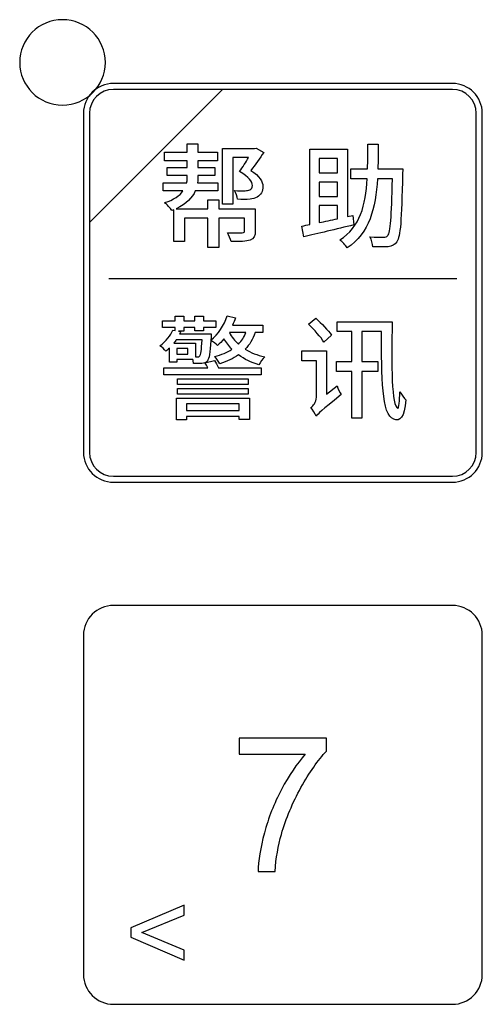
# Model space of a CAD drawing. Header units: millimetres. Extents: x 7320 to 8980, y -2461 to -1618.
# Tile 56 of 92: x 7487 to 7504, y -2011 to -1974. Entities that reach past the tile are written whole.
import ezdxf

# ---------------------------------------------------------------- set-up
doc = ezdxf.new("R2010")
doc.units = ezdxf.units.MM
doc.header["$LTSCALE"] = 3

msp = doc.modelspace()

# ---------------------------------------------------------------- linework, layer by layer
at = {"linetype": 'Continuous', "lineweight": 30}
for points, knots in [([(7488.222, -1973.831), (7489.108, -1973.831), (7489.826, -1974.548), (7489.826, -1975.431), (7489.826, -1975.431), (7489.826, -1976.315), (7489.108, -1977.031), (7488.222, -1977.031), (7488.222, -1977.031), (7487.336, -1977.031), (7486.618, -1976.315), (7486.618, -1975.431), (7486.618, -1975.431), (7486.618, -1974.548), (7487.336, -1973.831), (7488.222, -1973.831)], [0, 0, 0, 0, 0.2, 0.2, 0.2, 0.2, 0.4, 0.4, 0.4, 0.4, 0.6, 0.6, 0.6, 0.6, 1, 1, 1, 1]), ([(7490.128, -1976.217), (7490.128, -1976.217), (7502.826, -1976.217), (7502.826, -1976.217), (7502.826, -1976.217), (7503.442, -1976.217), (7503.946, -1976.721), (7503.946, -1977.337), (7503.946, -1977.337), (7503.946, -1977.337), (7503.946, -1990.035), (7503.946, -1990.035), (7503.946, -1990.035), (7503.946, -1990.651), (7503.442, -1991.155), (7502.826, -1991.155), (7502.826, -1991.155), (7502.826, -1991.155), (7490.128, -1991.155), (7490.128, -1991.155), (7490.128, -1991.155), (7489.512, -1991.155), (7489.008, -1990.651), (7489.008, -1990.035), (7489.008, -1990.035), (7489.008, -1990.035), (7489.008, -1977.337), (7489.008, -1977.337), (7489.008, -1977.337), (7489.008, -1976.721), (7489.512, -1976.217), (7490.128, -1976.217)], [0, 0, 0, 0, 0.111111, 0.111111, 0.111111, 0.111111, 0.222222, 0.222222, 0.222222, 0.222222, 0.333333, 0.333333, 0.333333, 0.333333, 0.444444, 0.444444, 0.444444, 0.444444, 0.555556, 0.555556, 0.555556, 0.555556, 0.666667, 0.666667, 0.666667, 0.666667, 0.777778, 0.777778, 0.777778, 0.777778, 1, 1, 1, 1]), ([(7490.128, -1976.441), (7490.128, -1976.441), (7494.216, -1976.441), (7494.216, -1976.441), (7494.216, -1976.441), (7494.216, -1976.441), (7489.232, -1981.424), (7489.232, -1981.424), (7489.232, -1981.424), (7489.232, -1981.424), (7489.232, -1977.337), (7489.232, -1977.337), (7489.232, -1977.337), (7489.232, -1976.844), (7489.635, -1976.441), (7490.128, -1976.441)], [0, 0, 0, 0, 0.2, 0.2, 0.2, 0.2, 0.4, 0.4, 0.4, 0.4, 0.6, 0.6, 0.6, 0.6, 1, 1, 1, 1]), ([(7494.216, -1976.441), (7494.216, -1976.441), (7494.229, -1976.441), (7494.229, -1976.441), (7494.229, -1976.441), (7494.229, -1976.441), (7502.826, -1976.441), (7502.826, -1976.441), (7502.826, -1976.441), (7503.319, -1976.441), (7503.722, -1976.844), (7503.722, -1977.337), (7503.722, -1977.337), (7503.722, -1977.337), (7503.722, -1990.035), (7503.722, -1990.035), (7503.722, -1990.035), (7503.722, -1990.528), (7503.319, -1990.931), (7502.826, -1990.931), (7502.826, -1990.931), (7502.826, -1990.931), (7490.128, -1990.931), (7490.128, -1990.931), (7490.128, -1990.931), (7489.635, -1990.931), (7489.232, -1990.528), (7489.232, -1990.035), (7489.232, -1990.035), (7489.232, -1990.035), (7489.232, -1981.52), (7489.232, -1981.52), (7489.232, -1981.52), (7489.232, -1981.52), (7489.232, -1981.424), (7489.232, -1981.424), (7489.232, -1981.424), (7489.232, -1981.424), (7494.216, -1976.441), (7494.216, -1976.441)], [0, 0, 0, 0, 0.090909, 0.090909, 0.090909, 0.090909, 0.181818, 0.181818, 0.181818, 0.181818, 0.272727, 0.272727, 0.272727, 0.272727, 0.363636, 0.363636, 0.363636, 0.363636, 0.454545, 0.454545, 0.454545, 0.454545, 0.545455, 0.545455, 0.545455, 0.545455, 0.636364, 0.636364, 0.636364, 0.636364, 0.727273, 0.727273, 0.727273, 0.727273, 0.818182, 0.818182, 0.818182, 0.818182, 1, 1, 1, 1]), ([(7495.442, -1980.91), (7495.442, -1980.91), (7494.079, -1980.91), (7494.079, -1980.91), (7494.079, -1980.91), (7494.079, -1980.91), (7494.079, -1980.58), (7494.079, -1980.58), (7494.079, -1980.58), (7494.079, -1980.58), (7493.669, -1980.58), (7493.669, -1980.58), (7493.669, -1980.58), (7493.669, -1980.58), (7493.669, -1980.91), (7493.669, -1980.91), (7493.669, -1980.91), (7493.669, -1980.91), (7492.479, -1980.91), (7492.479, -1980.91), (7492.479, -1980.91), (7492.86, -1980.732), (7493.084, -1980.491), (7493.194, -1980.245), (7493.194, -1980.245), (7493.194, -1980.245), (7494.045, -1980.245), (7494.045, -1980.245), (7494.045, -1980.245), (7494.045, -1980.245), (7494.045, -1979.936), (7494.045, -1979.936), (7494.045, -1979.936), (7494.045, -1979.936), (7493.283, -1979.936), (7493.283, -1979.936), (7493.283, -1979.936), (7493.288, -1979.89), (7493.292, -1979.852), (7493.292, -1979.809), (7493.292, -1979.809), (7493.292, -1979.809), (7493.292, -1979.666), (7493.292, -1979.666), (7493.292, -1979.666), (7493.292, -1979.666), (7493.931, -1979.666), (7493.931, -1979.666), (7493.931, -1979.666), (7493.931, -1979.666), (7493.931, -1979.365), (7493.931, -1979.365), (7493.931, -1979.365), (7493.931, -1979.365), (7493.292, -1979.365), (7493.292, -1979.365), (7493.292, -1979.365), (7493.292, -1979.365), (7493.292, -1979.111), (7493.292, -1979.111), (7493.292, -1979.111), (7493.292, -1979.111), (7494.033, -1979.111), (7494.033, -1979.111), (7494.033, -1979.111), (7494.033, -1979.111), (7494.033, -1978.798), (7494.033, -1978.798), (7494.033, -1978.798), (7494.033, -1978.798), (7493.292, -1978.798), (7493.292, -1978.798), (7493.292, -1978.798), (7493.292, -1978.798), (7493.292, -1978.484), (7493.292, -1978.484), (7493.292, -1978.484), (7493.292, -1978.484), (7492.89, -1978.484), (7492.89, -1978.484), (7492.89, -1978.484), (7492.89, -1978.484), (7492.89, -1978.798), (7492.89, -1978.798), (7492.89, -1978.798), (7492.89, -1978.798), (7492.047, -1978.798), (7492.047, -1978.798), (7492.047, -1978.798), (7492.047, -1978.798), (7492.047, -1979.111), (7492.047, -1979.111), (7492.047, -1979.111), (7492.047, -1979.111), (7492.89, -1979.111), (7492.89, -1979.111), (7492.89, -1979.111), (7492.89, -1979.111), (7492.89, -1979.365), (7492.89, -1979.365), (7492.89, -1979.365), (7492.89, -1979.365), (7492.136, -1979.365), (7492.136, -1979.365), (7492.136, -1979.365), (7492.136, -1979.365), (7492.136, -1979.666), (7492.136, -1979.666), (7492.136, -1979.666), (7492.136, -1979.666), (7492.89, -1979.666), (7492.89, -1979.666), (7492.89, -1979.666), (7492.89, -1979.666), (7492.89, -1979.809), (7492.89, -1979.809), (7492.89, -1979.809), (7492.89, -1979.852), (7492.885, -1979.89), (7492.877, -1979.936), (7492.877, -1979.936), (7492.877, -1979.936), (7491.988, -1979.936), (7491.988, -1979.936), (7491.988, -1979.936), (7491.988, -1979.936), (7491.988, -1980.245), (7491.988, -1980.245), (7491.988, -1980.245), (7491.988, -1980.245), (7492.733, -1980.245), (7492.733, -1980.245), (7492.733, -1980.245), (7492.61, -1980.419), (7492.394, -1980.584), (7492.051, -1980.681), (7492.051, -1980.681), (7492.136, -1980.753), (7492.263, -1980.885), (7492.322, -1980.974), (7492.322, -1980.974), (7492.322, -1980.974), (7492.394, -1980.948), (7492.394, -1980.948), (7492.394, -1980.948), (7492.394, -1980.948), (7492.394, -1982.142), (7492.394, -1982.142), (7492.394, -1982.142), (7492.394, -1982.142), (7492.792, -1982.142), (7492.792, -1982.142), (7492.792, -1982.142), (7492.792, -1982.142), (7492.792, -1981.261), (7492.792, -1981.261), (7492.792, -1981.261), (7492.792, -1981.261), (7493.669, -1981.261), (7493.669, -1981.261), (7493.669, -1981.261), (7493.669, -1981.261), (7493.669, -1982.362), (7493.669, -1982.362), (7493.669, -1982.362), (7493.669, -1982.362), (7494.079, -1982.362), (7494.079, -1982.362), (7494.079, -1982.362), (7494.079, -1982.362), (7494.079, -1981.261), (7494.079, -1981.261), (7494.079, -1981.261), (7494.079, -1981.261), (7495.044, -1981.261), (7495.044, -1981.261), (7495.044, -1981.261), (7495.044, -1981.261), (7495.044, -1981.74), (7495.044, -1981.74), (7495.044, -1981.74), (7495.044, -1981.791), (7495.023, -1981.808), (7494.955, -1981.812), (7494.955, -1981.812), (7494.892, -1981.812), (7494.646, -1981.812), (7494.405, -1981.808), (7494.405, -1981.808), (7494.456, -1981.896), (7494.515, -1982.04), (7494.536, -1982.142), (7494.536, -1982.142), (7494.871, -1982.142), (7495.099, -1982.142), (7495.252, -1982.087), (7495.252, -1982.087), (7495.396, -1982.032), (7495.442, -1981.93), (7495.442, -1981.744), (7495.442, -1981.744), (7495.442, -1981.744), (7495.442, -1980.91), (7495.442, -1980.91)], [0, 0, 0, 0, 0.019231, 0.019231, 0.019231, 0.019231, 0.038462, 0.038462, 0.038462, 0.038462, 0.057692, 0.057692, 0.057692, 0.057692, 0.076923, 0.076923, 0.076923, 0.076923, 0.096154, 0.096154, 0.096154, 0.096154, 0.115385, 0.115385, 0.115385, 0.115385, 0.134615, 0.134615, 0.134615, 0.134615, 0.153846, 0.153846, 0.153846, 0.153846, 0.173077, 0.173077, 0.173077, 0.173077, 0.192308, 0.192308, 0.192308, 0.192308, 0.211538, 0.211538, 0.211538, 0.211538, 0.230769, 0.230769, 0.230769, 0.230769, 0.25, 0.25, 0.25, 0.25, 0.269231, 0.269231, 0.269231, 0.269231, 0.288462, 0.288462, 0.288462, 0.288462, 0.307692, 0.307692, 0.307692, 0.307692, 0.326923, 0.326923, 0.326923, 0.326923, 0.346154, 0.346154, 0.346154, 0.346154, 0.365385, 0.365385, 0.365385, 0.365385, 0.384615, 0.384615, 0.384615, 0.384615, 0.403846, 0.403846, 0.403846, 0.403846, 0.423077, 0.423077, 0.423077, 0.423077, 0.442308, 0.442308, 0.442308, 0.442308, 0.461538, 0.461538, 0.461538, 0.461538, 0.480769, 0.480769, 0.480769, 0.480769, 0.5, 0.5, 0.5, 0.5, 0.519231, 0.519231, 0.519231, 0.519231, 0.538462, 0.538462, 0.538462, 0.538462, 0.557692, 0.557692, 0.557692, 0.557692, 0.576923, 0.576923, 0.576923, 0.576923, 0.596154, 0.596154, 0.596154, 0.596154, 0.615385, 0.615385, 0.615385, 0.615385, 0.634615, 0.634615, 0.634615, 0.634615, 0.653846, 0.653846, 0.653846, 0.653846, 0.673077, 0.673077, 0.673077, 0.673077, 0.692308, 0.692308, 0.692308, 0.692308, 0.711538, 0.711538, 0.711538, 0.711538, 0.730769, 0.730769, 0.730769, 0.730769, 0.75, 0.75, 0.75, 0.75, 0.769231, 0.769231, 0.769231, 0.769231, 0.788462, 0.788462, 0.788462, 0.788462, 0.807692, 0.807692, 0.807692, 0.807692, 0.826923, 0.826923, 0.826923, 0.826923, 0.846154, 0.846154, 0.846154, 0.846154, 0.865385, 0.865385, 0.865385, 0.865385, 0.884615, 0.884615, 0.884615, 0.884615, 0.903846, 0.903846, 0.903846, 0.903846, 0.923077, 0.923077, 0.923077, 0.923077, 0.942308, 0.942308, 0.942308, 0.942308, 0.961538, 0.961538, 0.961538, 0.961538, 1, 1, 1, 1]), ([(7495.48, -1978.641), (7495.48, -1978.641), (7495.417, -1978.658), (7495.417, -1978.658), (7495.417, -1978.658), (7495.417, -1978.658), (7494.219, -1978.658), (7494.219, -1978.658), (7494.219, -1978.658), (7494.219, -1978.658), (7494.219, -1980.741), (7494.219, -1980.741), (7494.219, -1980.741), (7494.219, -1980.741), (7494.596, -1980.741), (7494.596, -1980.741), (7494.596, -1980.741), (7494.596, -1980.741), (7494.596, -1978.992), (7494.596, -1978.992), (7494.596, -1978.992), (7494.596, -1978.992), (7495.193, -1978.992), (7495.193, -1978.992), (7495.193, -1978.992), (7495.091, -1979.166), (7494.968, -1979.356), (7494.854, -1979.522), (7494.854, -1979.522), (7495.209, -1979.725), (7495.332, -1979.903), (7495.332, -1980.042), (7495.332, -1980.042), (7495.332, -1980.127), (7495.307, -1980.178), (7495.235, -1980.207), (7495.235, -1980.207), (7495.188, -1980.224), (7495.125, -1980.233), (7495.066, -1980.237), (7495.066, -1980.237), (7494.955, -1980.245), (7494.824, -1980.241), (7494.659, -1980.224), (7494.659, -1980.224), (7494.718, -1980.313), (7494.769, -1980.457), (7494.778, -1980.554), (7494.778, -1980.554), (7494.939, -1980.567), (7495.112, -1980.567), (7495.252, -1980.554), (7495.252, -1980.554), (7495.336, -1980.542), (7495.434, -1980.516), (7495.51, -1980.474), (7495.51, -1980.474), (7495.654, -1980.394), (7495.73, -1980.271), (7495.726, -1980.076), (7495.726, -1980.076), (7495.726, -1979.894), (7495.616, -1979.691), (7495.273, -1979.475), (7495.273, -1979.475), (7495.434, -1979.272), (7495.616, -1979.018), (7495.76, -1978.802), (7495.76, -1978.802), (7495.76, -1978.802), (7495.48, -1978.641), (7495.48, -1978.641)], [0, 0, 0, 0, 0.052632, 0.052632, 0.052632, 0.052632, 0.105263, 0.105263, 0.105263, 0.105263, 0.157895, 0.157895, 0.157895, 0.157895, 0.210526, 0.210526, 0.210526, 0.210526, 0.263158, 0.263158, 0.263158, 0.263158, 0.315789, 0.315789, 0.315789, 0.315789, 0.368421, 0.368421, 0.368421, 0.368421, 0.421053, 0.421053, 0.421053, 0.421053, 0.473684, 0.473684, 0.473684, 0.473684, 0.526316, 0.526316, 0.526316, 0.526316, 0.578947, 0.578947, 0.578947, 0.578947, 0.631579, 0.631579, 0.631579, 0.631579, 0.684211, 0.684211, 0.684211, 0.684211, 0.736842, 0.736842, 0.736842, 0.736842, 0.789474, 0.789474, 0.789474, 0.789474, 0.842105, 0.842105, 0.842105, 0.842105, 0.894737, 0.894737, 0.894737, 0.894737, 1, 1, 1, 1]), ([(7500.035, -1979.416), (7500.043, -1979.119), (7500.043, -1978.806), (7500.043, -1978.489), (7500.043, -1978.489), (7500.043, -1978.489), (7499.658, -1978.489), (7499.658, -1978.489), (7499.658, -1978.489), (7499.658, -1978.806), (7499.658, -1979.119), (7499.649, -1979.416), (7499.649, -1979.416), (7499.649, -1979.416), (7499.019, -1979.416), (7499.019, -1979.416), (7499.019, -1979.416), (7499.019, -1979.416), (7499.019, -1979.788), (7499.019, -1979.788), (7499.019, -1979.788), (7499.019, -1979.788), (7499.637, -1979.788), (7499.637, -1979.788), (7499.637, -1979.788), (7499.578, -1980.779), (7499.374, -1981.592), (7498.608, -1982.078), (7498.608, -1982.078), (7498.701, -1982.15), (7498.824, -1982.282), (7498.883, -1982.379), (7498.883, -1982.379), (7499.726, -1981.82), (7499.95, -1980.893), (7500.018, -1979.788), (7500.018, -1979.788), (7500.018, -1979.788), (7500.581, -1979.788), (7500.581, -1979.788), (7500.581, -1979.788), (7500.547, -1981.24), (7500.5, -1981.791), (7500.407, -1981.913), (7500.407, -1981.913), (7500.365, -1981.968), (7500.323, -1981.981), (7500.251, -1981.977), (7500.251, -1981.977), (7500.162, -1981.977), (7499.954, -1981.977), (7499.734, -1981.96), (7499.734, -1981.96), (7499.798, -1982.066), (7499.84, -1982.227), (7499.848, -1982.337), (7499.848, -1982.337), (7500.069, -1982.345), (7500.293, -1982.349), (7500.424, -1982.332), (7500.424, -1982.332), (7500.564, -1982.311), (7500.657, -1982.273), (7500.746, -1982.146), (7500.746, -1982.146), (7500.881, -1981.964), (7500.919, -1981.355), (7500.962, -1979.602), (7500.962, -1979.602), (7500.962, -1979.551), (7500.966, -1979.416), (7500.966, -1979.416), (7500.966, -1979.416), (7500.966, -1979.416), (7500.035, -1979.416), (7500.035, -1979.416)], [0, 0, 0, 0, 0.05, 0.05, 0.05, 0.05, 0.1, 0.1, 0.1, 0.1, 0.15, 0.15, 0.15, 0.15, 0.2, 0.2, 0.2, 0.2, 0.25, 0.25, 0.25, 0.25, 0.3, 0.3, 0.3, 0.3, 0.35, 0.35, 0.35, 0.35, 0.4, 0.4, 0.4, 0.4, 0.45, 0.45, 0.45, 0.45, 0.5, 0.5, 0.5, 0.5, 0.55, 0.55, 0.55, 0.55, 0.6, 0.6, 0.6, 0.6, 0.65, 0.65, 0.65, 0.65, 0.7, 0.7, 0.7, 0.7, 0.75, 0.75, 0.75, 0.75, 0.8, 0.8, 0.8, 0.8, 0.85, 0.85, 0.85, 0.85, 0.9, 0.9, 0.9, 0.9, 1, 1, 1, 1]), ([(7499.099, -1981.16), (7499.099, -1981.16), (7498.892, -1981.206), (7498.892, -1981.206), (7498.892, -1981.206), (7498.892, -1981.206), (7498.892, -1978.679), (7498.892, -1978.679), (7498.892, -1978.679), (7498.892, -1978.679), (7497.486, -1978.679), (7497.486, -1978.679), (7497.486, -1978.679), (7497.486, -1978.679), (7497.486, -1981.503), (7497.486, -1981.503), (7497.486, -1981.503), (7497.38, -1981.524), (7497.279, -1981.541), (7497.186, -1981.558), (7497.186, -1981.558), (7497.186, -1981.558), (7497.258, -1981.964), (7497.258, -1981.964), (7497.258, -1981.964), (7497.766, -1981.846), (7498.473, -1981.676), (7499.137, -1981.515), (7499.137, -1981.515), (7499.137, -1981.515), (7499.099, -1981.16), (7499.099, -1981.16)], [0, 0, 0, 0, 0.111111, 0.111111, 0.111111, 0.111111, 0.222222, 0.222222, 0.222222, 0.222222, 0.333333, 0.333333, 0.333333, 0.333333, 0.444444, 0.444444, 0.444444, 0.444444, 0.555556, 0.555556, 0.555556, 0.555556, 0.666667, 0.666667, 0.666667, 0.666667, 0.777778, 0.777778, 0.777778, 0.777778, 1, 1, 1, 1]), ([(7498.528, -1979.035), (7498.528, -1979.035), (7498.528, -1979.568), (7498.528, -1979.568), (7498.528, -1979.568), (7498.528, -1979.568), (7497.838, -1979.568), (7497.838, -1979.568), (7497.838, -1979.568), (7497.838, -1979.568), (7497.838, -1979.035), (7497.838, -1979.035), (7497.838, -1979.035), (7497.838, -1979.035), (7498.528, -1979.035), (7498.528, -1979.035)], [0, 0, 0, 0, 0.2, 0.2, 0.2, 0.2, 0.4, 0.4, 0.4, 0.4, 0.6, 0.6, 0.6, 0.6, 1, 1, 1, 1]), ([(7498.528, -1980.449), (7498.528, -1980.449), (7497.838, -1980.449), (7497.838, -1980.449), (7497.838, -1980.449), (7497.838, -1980.449), (7497.838, -1979.911), (7497.838, -1979.911), (7497.838, -1979.911), (7497.838, -1979.911), (7498.528, -1979.911), (7498.528, -1979.911), (7498.528, -1979.911), (7498.528, -1979.911), (7498.528, -1980.449), (7498.528, -1980.449)], [0, 0, 0, 0, 0.2, 0.2, 0.2, 0.2, 0.4, 0.4, 0.4, 0.4, 0.6, 0.6, 0.6, 0.6, 1, 1, 1, 1]), ([(7497.838, -1980.796), (7497.838, -1980.796), (7498.528, -1980.796), (7498.528, -1980.796), (7498.528, -1980.796), (7498.528, -1980.796), (7498.528, -1981.287), (7498.528, -1981.287), (7498.528, -1981.287), (7498.286, -1981.338), (7498.054, -1981.384), (7497.838, -1981.431), (7497.838, -1981.431), (7497.838, -1981.431), (7497.838, -1980.796), (7497.838, -1980.796)], [0, 0, 0, 0, 0.2, 0.2, 0.2, 0.2, 0.4, 0.4, 0.4, 0.4, 0.6, 0.6, 0.6, 0.6, 1, 1, 1, 1]), ([(7495.726, -1985.548), (7495.726, -1985.548), (7495.726, -1985.277), (7495.726, -1985.277), (7495.726, -1985.277), (7495.726, -1985.277), (7494.587, -1985.277), (7494.587, -1985.277), (7494.587, -1985.277), (7494.629, -1985.184), (7494.672, -1985.091), (7494.706, -1984.993), (7494.706, -1984.993), (7494.706, -1984.993), (7494.388, -1984.925), (7494.388, -1984.925), (7494.388, -1984.925), (7494.274, -1985.281), (7494.054, -1985.611), (7493.779, -1985.831), (7493.779, -1985.831), (7493.779, -1985.831), (7493.787, -1985.726), (7493.787, -1985.726), (7493.787, -1985.726), (7493.791, -1985.683), (7493.791, -1985.599), (7493.791, -1985.599), (7493.791, -1985.599), (7493.791, -1985.599), (7492.606, -1985.599), (7492.606, -1985.599), (7492.606, -1985.599), (7492.619, -1985.569), (7492.636, -1985.539), (7492.648, -1985.505), (7492.648, -1985.505), (7492.648, -1985.505), (7492.572, -1985.493), (7492.572, -1985.493), (7492.572, -1985.493), (7492.572, -1985.493), (7492.763, -1985.493), (7492.763, -1985.493), (7492.763, -1985.493), (7492.763, -1985.493), (7492.763, -1985.353), (7492.763, -1985.353), (7492.763, -1985.353), (7492.763, -1985.353), (7493.173, -1985.353), (7493.173, -1985.353), (7493.173, -1985.353), (7493.173, -1985.353), (7493.173, -1985.484), (7493.173, -1985.484), (7493.173, -1985.484), (7493.173, -1985.484), (7493.508, -1985.484), (7493.508, -1985.484), (7493.508, -1985.484), (7493.508, -1985.484), (7493.508, -1985.353), (7493.508, -1985.353), (7493.508, -1985.353), (7493.508, -1985.353), (7493.961, -1985.353), (7493.961, -1985.353), (7493.961, -1985.353), (7493.961, -1985.353), (7493.961, -1985.108), (7493.961, -1985.108), (7493.961, -1985.108), (7493.961, -1985.108), (7493.508, -1985.108), (7493.508, -1985.108), (7493.508, -1985.108), (7493.508, -1985.108), (7493.508, -1984.938), (7493.508, -1984.938), (7493.508, -1984.938), (7493.508, -1984.938), (7493.173, -1984.938), (7493.173, -1984.938), (7493.173, -1984.938), (7493.173, -1984.938), (7493.173, -1985.108), (7493.173, -1985.108), (7493.173, -1985.108), (7493.173, -1985.108), (7492.763, -1985.108), (7492.763, -1985.108), (7492.763, -1985.108), (7492.763, -1985.108), (7492.763, -1984.938), (7492.763, -1984.938), (7492.763, -1984.938), (7492.763, -1984.938), (7492.437, -1984.938), (7492.437, -1984.938), (7492.437, -1984.938), (7492.437, -1984.938), (7492.437, -1985.108), (7492.437, -1985.108), (7492.437, -1985.108), (7492.437, -1985.108), (7491.967, -1985.108), (7491.967, -1985.108), (7491.967, -1985.108), (7491.967, -1985.108), (7491.967, -1985.353), (7491.967, -1985.353), (7491.967, -1985.353), (7491.967, -1985.353), (7492.437, -1985.353), (7492.437, -1985.353), (7492.437, -1985.353), (7492.437, -1985.353), (7492.437, -1985.467), (7492.437, -1985.467), (7492.437, -1985.467), (7492.437, -1985.467), (7492.352, -1985.455), (7492.352, -1985.455), (7492.352, -1985.455), (7492.267, -1985.654), (7492.111, -1985.878), (7491.869, -1986.043), (7491.869, -1986.043), (7491.937, -1986.085), (7492.039, -1986.183), (7492.09, -1986.251), (7492.09, -1986.251), (7492.136, -1986.212), (7492.183, -1986.17), (7492.225, -1986.128), (7492.225, -1986.128), (7492.225, -1986.128), (7492.225, -1986.661), (7492.225, -1986.661), (7492.225, -1986.661), (7492.225, -1986.661), (7492.5, -1986.661), (7492.5, -1986.661), (7492.5, -1986.661), (7492.5, -1986.661), (7492.5, -1986.56), (7492.5, -1986.56), (7492.5, -1986.56), (7492.5, -1986.56), (7493.101, -1986.56), (7493.101, -1986.56), (7493.101, -1986.56), (7493.114, -1986.615), (7493.122, -1986.665), (7493.127, -1986.708), (7493.127, -1986.708), (7493.249, -1986.716), (7493.368, -1986.712), (7493.436, -1986.703), (7493.436, -1986.703), (7493.525, -1986.699), (7493.588, -1986.674), (7493.647, -1986.61), (7493.647, -1986.61), (7493.715, -1986.526), (7493.749, -1986.318), (7493.779, -1985.84), (7493.779, -1985.84), (7493.859, -1985.886), (7493.978, -1985.98), (7494.033, -1986.035), (7494.033, -1986.035), (7494.113, -1985.958), (7494.193, -1985.878), (7494.27, -1985.781), (7494.27, -1985.781), (7494.354, -1985.925), (7494.456, -1986.06), (7494.57, -1986.174), (7494.57, -1986.174), (7494.388, -1986.289), (7494.172, -1986.377), (7493.927, -1986.445), (7493.927, -1986.445), (7493.99, -1986.504), (7494.083, -1986.648), (7494.117, -1986.716), (7494.117, -1986.716), (7494.38, -1986.631), (7494.613, -1986.521), (7494.812, -1986.386), (7494.812, -1986.386), (7495.032, -1986.547), (7495.286, -1986.67), (7495.578, -1986.754), (7495.578, -1986.754), (7495.624, -1986.661), (7495.722, -1986.526), (7495.794, -1986.458), (7495.794, -1986.458), (7495.518, -1986.399), (7495.277, -1986.297), (7495.066, -1986.17), (7495.066, -1986.17), (7495.231, -1986.005), (7495.353, -1985.798), (7495.438, -1985.548), (7495.438, -1985.548), (7495.438, -1985.548), (7495.726, -1985.548), (7495.726, -1985.548)], [0, 0, 0, 0, 0.018519, 0.018519, 0.018519, 0.018519, 0.037037, 0.037037, 0.037037, 0.037037, 0.055556, 0.055556, 0.055556, 0.055556, 0.074074, 0.074074, 0.074074, 0.074074, 0.092593, 0.092593, 0.092593, 0.092593, 0.111111, 0.111111, 0.111111, 0.111111, 0.12963, 0.12963, 0.12963, 0.12963, 0.148148, 0.148148, 0.148148, 0.148148, 0.166667, 0.166667, 0.166667, 0.166667, 0.185185, 0.185185, 0.185185, 0.185185, 0.203704, 0.203704, 0.203704, 0.203704, 0.222222, 0.222222, 0.222222, 0.222222, 0.240741, 0.240741, 0.240741, 0.240741, 0.259259, 0.259259, 0.259259, 0.259259, 0.277778, 0.277778, 0.277778, 0.277778, 0.296296, 0.296296, 0.296296, 0.296296, 0.314815, 0.314815, 0.314815, 0.314815, 0.333333, 0.333333, 0.333333, 0.333333, 0.351852, 0.351852, 0.351852, 0.351852, 0.37037, 0.37037, 0.37037, 0.37037, 0.388889, 0.388889, 0.388889, 0.388889, 0.407407, 0.407407, 0.407407, 0.407407, 0.425926, 0.425926, 0.425926, 0.425926, 0.444444, 0.444444, 0.444444, 0.444444, 0.462963, 0.462963, 0.462963, 0.462963, 0.481481, 0.481481, 0.481481, 0.481481, 0.5, 0.5, 0.5, 0.5, 0.518519, 0.518519, 0.518519, 0.518519, 0.537037, 0.537037, 0.537037, 0.537037, 0.555556, 0.555556, 0.555556, 0.555556, 0.574074, 0.574074, 0.574074, 0.574074, 0.592593, 0.592593, 0.592593, 0.592593, 0.611111, 0.611111, 0.611111, 0.611111, 0.62963, 0.62963, 0.62963, 0.62963, 0.648148, 0.648148, 0.648148, 0.648148, 0.666667, 0.666667, 0.666667, 0.666667, 0.685185, 0.685185, 0.685185, 0.685185, 0.703704, 0.703704, 0.703704, 0.703704, 0.722222, 0.722222, 0.722222, 0.722222, 0.740741, 0.740741, 0.740741, 0.740741, 0.759259, 0.759259, 0.759259, 0.759259, 0.777778, 0.777778, 0.777778, 0.777778, 0.796296, 0.796296, 0.796296, 0.796296, 0.814815, 0.814815, 0.814815, 0.814815, 0.833333, 0.833333, 0.833333, 0.833333, 0.851852, 0.851852, 0.851852, 0.851852, 0.87037, 0.87037, 0.87037, 0.87037, 0.888889, 0.888889, 0.888889, 0.888889, 0.907407, 0.907407, 0.907407, 0.907407, 0.925926, 0.925926, 0.925926, 0.925926, 0.944444, 0.944444, 0.944444, 0.944444, 0.962963, 0.962963, 0.962963, 0.962963, 1, 1, 1, 1]), ([(7498.303, -1985.645), (7498.181, -1985.467), (7497.914, -1985.205), (7497.706, -1985.014), (7497.706, -1985.014), (7497.706, -1985.014), (7497.44, -1985.239), (7497.44, -1985.239), (7497.44, -1985.239), (7497.643, -1985.438), (7497.901, -1985.721), (7498.015, -1985.903), (7498.015, -1985.903), (7498.015, -1985.903), (7498.303, -1985.645), (7498.303, -1985.645)], [0, 0, 0, 0, 0.2, 0.2, 0.2, 0.2, 0.4, 0.4, 0.4, 0.4, 0.6, 0.6, 0.6, 0.6, 1, 1, 1, 1]), ([(7498.506, -1985.146), (7498.506, -1985.146), (7498.506, -1985.514), (7498.506, -1985.514), (7498.506, -1985.514), (7498.506, -1985.514), (7499.065, -1985.514), (7499.065, -1985.514), (7499.065, -1985.514), (7499.065, -1985.514), (7499.065, -1986.636), (7499.065, -1986.636), (7499.065, -1986.636), (7499.065, -1986.636), (7498.481, -1986.636), (7498.481, -1986.636), (7498.481, -1986.636), (7498.481, -1986.636), (7498.481, -1987.004), (7498.481, -1987.004), (7498.481, -1987.004), (7498.481, -1987.004), (7499.065, -1987.004), (7499.065, -1987.004), (7499.065, -1987.004), (7499.065, -1987.004), (7499.065, -1988.752), (7499.065, -1988.752), (7499.065, -1988.752), (7499.065, -1988.752), (7499.438, -1988.752), (7499.438, -1988.752), (7499.438, -1988.752), (7499.438, -1988.752), (7499.438, -1987.004), (7499.438, -1987.004), (7499.438, -1987.004), (7499.438, -1987.004), (7500.035, -1987.004), (7500.035, -1987.004), (7500.035, -1987.004), (7500.035, -1987.004), (7500.035, -1986.636), (7500.035, -1986.636), (7500.035, -1986.636), (7500.035, -1986.636), (7499.438, -1986.636), (7499.438, -1986.636), (7499.438, -1986.636), (7499.438, -1986.636), (7499.438, -1985.514), (7499.438, -1985.514), (7499.438, -1985.514), (7499.438, -1985.514), (7500.17, -1985.514), (7500.17, -1985.514), (7500.17, -1985.514), (7500.17, -1987.216), (7500.17, -1988.638), (7500.627, -1988.79), (7500.627, -1988.79), (7500.86, -1988.888), (7501.03, -1988.74), (7501.085, -1988.067), (7501.085, -1988.067), (7501.025, -1988.016), (7500.924, -1987.868), (7500.86, -1987.77), (7500.86, -1987.77), (7500.847, -1988.092), (7500.814, -1988.397), (7500.784, -1988.388), (7500.784, -1988.388), (7500.538, -1988.325), (7500.543, -1986.78), (7500.568, -1985.146), (7500.568, -1985.146), (7500.568, -1985.146), (7498.506, -1985.146), (7498.506, -1985.146)], [0, 0, 0, 0, 0.047619, 0.047619, 0.047619, 0.047619, 0.095238, 0.095238, 0.095238, 0.095238, 0.142857, 0.142857, 0.142857, 0.142857, 0.190476, 0.190476, 0.190476, 0.190476, 0.238095, 0.238095, 0.238095, 0.238095, 0.285714, 0.285714, 0.285714, 0.285714, 0.333333, 0.333333, 0.333333, 0.333333, 0.380952, 0.380952, 0.380952, 0.380952, 0.428571, 0.428571, 0.428571, 0.428571, 0.47619, 0.47619, 0.47619, 0.47619, 0.52381, 0.52381, 0.52381, 0.52381, 0.571429, 0.571429, 0.571429, 0.571429, 0.619048, 0.619048, 0.619048, 0.619048, 0.666667, 0.666667, 0.666667, 0.666667, 0.714286, 0.714286, 0.714286, 0.714286, 0.761905, 0.761905, 0.761905, 0.761905, 0.809524, 0.809524, 0.809524, 0.809524, 0.857143, 0.857143, 0.857143, 0.857143, 0.904762, 0.904762, 0.904762, 0.904762, 1, 1, 1, 1]), ([(7495.091, -1985.548), (7495.027, -1985.717), (7494.93, -1985.861), (7494.812, -1985.984), (7494.812, -1985.984), (7494.672, -1985.853), (7494.558, -1985.709), (7494.473, -1985.548), (7494.473, -1985.548), (7494.473, -1985.548), (7495.091, -1985.548), (7495.091, -1985.548)], [0, 0, 0, 0, 0.25, 0.25, 0.25, 0.25, 0.5, 0.5, 0.5, 0.5, 1, 1, 1, 1]), ([(7493.199, -1985.946), (7493.199, -1985.946), (7492.394, -1985.946), (7492.394, -1985.946), (7492.394, -1985.946), (7492.428, -1985.903), (7492.458, -1985.861), (7492.483, -1985.819), (7492.483, -1985.819), (7492.483, -1985.819), (7493.453, -1985.819), (7493.453, -1985.819), (7493.453, -1985.819), (7493.427, -1986.217), (7493.402, -1986.373), (7493.36, -1986.424), (7493.36, -1986.424), (7493.338, -1986.454), (7493.313, -1986.458), (7493.279, -1986.458), (7493.279, -1986.458), (7493.258, -1986.458), (7493.233, -1986.458), (7493.199, -1986.458), (7493.199, -1986.458), (7493.199, -1986.458), (7493.199, -1985.946), (7493.199, -1985.946)], [0, 0, 0, 0, 0.125, 0.125, 0.125, 0.125, 0.25, 0.25, 0.25, 0.25, 0.375, 0.375, 0.375, 0.375, 0.5, 0.5, 0.5, 0.5, 0.625, 0.625, 0.625, 0.625, 0.75, 0.75, 0.75, 0.75, 1, 1, 1, 1]), ([(7492.919, -1986.361), (7492.919, -1986.361), (7492.5, -1986.361), (7492.5, -1986.361), (7492.5, -1986.361), (7492.5, -1986.361), (7492.5, -1986.14), (7492.5, -1986.14), (7492.5, -1986.14), (7492.5, -1986.14), (7492.919, -1986.14), (7492.919, -1986.14), (7492.919, -1986.14), (7492.919, -1986.14), (7492.919, -1986.361), (7492.919, -1986.361)], [0, 0, 0, 0, 0.2, 0.2, 0.2, 0.2, 0.4, 0.4, 0.4, 0.4, 0.6, 0.6, 0.6, 0.6, 1, 1, 1, 1]), ([(7498.113, -1987.855), (7498.113, -1987.855), (7498.113, -1986.234), (7498.113, -1986.234), (7498.113, -1986.234), (7498.113, -1986.234), (7497.181, -1986.234), (7497.181, -1986.234), (7497.181, -1986.234), (7497.181, -1986.234), (7497.181, -1986.61), (7497.181, -1986.61), (7497.181, -1986.61), (7497.181, -1986.61), (7497.732, -1986.61), (7497.732, -1986.61), (7497.732, -1986.61), (7497.732, -1986.61), (7497.732, -1987.969), (7497.732, -1987.969), (7497.732, -1987.969), (7497.732, -1988.164), (7497.609, -1988.295), (7497.524, -1988.354), (7497.524, -1988.354), (7497.592, -1988.426), (7497.689, -1988.592), (7497.723, -1988.685), (7497.723, -1988.685), (7497.791, -1988.587), (7497.91, -1988.481), (7498.655, -1987.872), (7498.655, -1987.872), (7498.608, -1987.8), (7498.54, -1987.647), (7498.506, -1987.542), (7498.506, -1987.542), (7498.506, -1987.542), (7498.113, -1987.855), (7498.113, -1987.855)], [0, 0, 0, 0, 0.090909, 0.090909, 0.090909, 0.090909, 0.181818, 0.181818, 0.181818, 0.181818, 0.272727, 0.272727, 0.272727, 0.272727, 0.363636, 0.363636, 0.363636, 0.363636, 0.454545, 0.454545, 0.454545, 0.454545, 0.545455, 0.545455, 0.545455, 0.545455, 0.636364, 0.636364, 0.636364, 0.636364, 0.727273, 0.727273, 0.727273, 0.727273, 0.818182, 0.818182, 0.818182, 0.818182, 1, 1, 1, 1]), ([(7493.558, -1986.687), (7493.592, -1986.742), (7493.63, -1986.805), (7493.66, -1986.869), (7493.66, -1986.869), (7493.66, -1986.869), (7492.022, -1986.869), (7492.022, -1986.869), (7492.022, -1986.869), (7492.022, -1986.869), (7492.022, -1987.127), (7492.022, -1987.127), (7492.022, -1987.127), (7492.022, -1987.127), (7495.662, -1987.127), (7495.662, -1987.127), (7495.662, -1987.127), (7495.662, -1987.127), (7495.662, -1986.869), (7495.662, -1986.869), (7495.662, -1986.869), (7495.662, -1986.869), (7494.066, -1986.869), (7494.066, -1986.869), (7494.066, -1986.869), (7494.024, -1986.775), (7493.965, -1986.674), (7493.91, -1986.589), (7493.91, -1986.589), (7493.91, -1986.589), (7493.558, -1986.687), (7493.558, -1986.687)], [0, 0, 0, 0, 0.111111, 0.111111, 0.111111, 0.111111, 0.222222, 0.222222, 0.222222, 0.222222, 0.333333, 0.333333, 0.333333, 0.333333, 0.444444, 0.444444, 0.444444, 0.444444, 0.555556, 0.555556, 0.555556, 0.555556, 0.666667, 0.666667, 0.666667, 0.666667, 0.777778, 0.777778, 0.777778, 0.777778, 1, 1, 1, 1]), ([(7495.171, -1987.279), (7495.171, -1987.279), (7492.534, -1987.279), (7492.534, -1987.279), (7492.534, -1987.279), (7492.534, -1987.279), (7492.534, -1987.495), (7492.534, -1987.495), (7492.534, -1987.495), (7492.534, -1987.495), (7495.171, -1987.495), (7495.171, -1987.495), (7495.171, -1987.495), (7495.171, -1987.495), (7495.171, -1987.279), (7495.171, -1987.279)], [0, 0, 0, 0, 0.2, 0.2, 0.2, 0.2, 0.4, 0.4, 0.4, 0.4, 0.6, 0.6, 0.6, 0.6, 1, 1, 1, 1]), ([(7492.534, -1987.855), (7492.534, -1987.855), (7495.171, -1987.855), (7495.171, -1987.855), (7495.171, -1987.855), (7495.171, -1987.855), (7495.171, -1987.643), (7495.171, -1987.643), (7495.171, -1987.643), (7495.171, -1987.643), (7492.534, -1987.643), (7492.534, -1987.643), (7492.534, -1987.643), (7492.534, -1987.643), (7492.534, -1987.855), (7492.534, -1987.855)], [0, 0, 0, 0, 0.2, 0.2, 0.2, 0.2, 0.4, 0.4, 0.4, 0.4, 0.6, 0.6, 0.6, 0.6, 1, 1, 1, 1]), ([(7492.496, -1988.812), (7492.496, -1988.812), (7492.868, -1988.812), (7492.868, -1988.812), (7492.868, -1988.812), (7492.868, -1988.812), (7492.868, -1988.689), (7492.868, -1988.689), (7492.868, -1988.689), (7492.868, -1988.689), (7494.833, -1988.689), (7494.833, -1988.689), (7494.833, -1988.689), (7494.833, -1988.689), (7494.833, -1988.807), (7494.833, -1988.807), (7494.833, -1988.807), (7494.833, -1988.807), (7495.222, -1988.807), (7495.222, -1988.807), (7495.222, -1988.807), (7495.222, -1988.807), (7495.222, -1988.007), (7495.222, -1988.007), (7495.222, -1988.007), (7495.222, -1988.007), (7492.496, -1988.007), (7492.496, -1988.007), (7492.496, -1988.007), (7492.496, -1988.007), (7492.496, -1988.812), (7492.496, -1988.812)], [0, 0, 0, 0, 0.111111, 0.111111, 0.111111, 0.111111, 0.222222, 0.222222, 0.222222, 0.222222, 0.333333, 0.333333, 0.333333, 0.333333, 0.444444, 0.444444, 0.444444, 0.444444, 0.555556, 0.555556, 0.555556, 0.555556, 0.666667, 0.666667, 0.666667, 0.666667, 0.777778, 0.777778, 0.777778, 0.777778, 1, 1, 1, 1]), ([(7494.833, -1988.223), (7494.833, -1988.223), (7494.833, -1988.473), (7494.833, -1988.473), (7494.833, -1988.473), (7494.833, -1988.473), (7492.868, -1988.473), (7492.868, -1988.473), (7492.868, -1988.473), (7492.868, -1988.473), (7492.868, -1988.223), (7492.868, -1988.223), (7492.868, -1988.223), (7492.868, -1988.223), (7494.833, -1988.223), (7494.833, -1988.223)], [0, 0, 0, 0, 0.2, 0.2, 0.2, 0.2, 0.4, 0.4, 0.4, 0.4, 0.6, 0.6, 0.6, 0.6, 1, 1, 1, 1]), ([(7490.128, -1995.767), (7490.128, -1995.767), (7502.826, -1995.767), (7502.826, -1995.767), (7502.826, -1995.767), (7503.442, -1995.767), (7503.946, -1996.271), (7503.946, -1996.887), (7503.946, -1996.887), (7503.946, -1996.887), (7503.946, -2009.585), (7503.946, -2009.585), (7503.946, -2009.585), (7503.946, -2010.201), (7503.442, -2010.705), (7502.826, -2010.705), (7502.826, -2010.705), (7502.826, -2010.705), (7490.128, -2010.705), (7490.128, -2010.705), (7490.128, -2010.705), (7489.512, -2010.705), (7489.008, -2010.201), (7489.008, -2009.585), (7489.008, -2009.585), (7489.008, -2009.585), (7489.008, -1996.887), (7489.008, -1996.887), (7489.008, -1996.887), (7489.008, -1996.271), (7489.512, -1995.767), (7490.128, -1995.767)], [0, 0, 0, 0, 0.111111, 0.111111, 0.111111, 0.111111, 0.222222, 0.222222, 0.222222, 0.222222, 0.333333, 0.333333, 0.333333, 0.333333, 0.444444, 0.444444, 0.444444, 0.444444, 0.555556, 0.555556, 0.555556, 0.555556, 0.666667, 0.666667, 0.666667, 0.666667, 0.777778, 0.777778, 0.777778, 0.777778, 1, 1, 1, 1]), ([(7494.844, -2001.335), (7494.844, -2001.335), (7494.844, -2000.742), (7494.844, -2000.742), (7494.844, -2000.742), (7494.844, -2000.742), (7498.11, -2000.742), (7498.11, -2000.742), (7498.11, -2000.742), (7498.11, -2000.742), (7498.11, -2001.222), (7498.11, -2001.222), (7498.11, -2001.222), (7497.789, -2001.564), (7497.469, -2002.019), (7497.154, -2002.587), (7497.154, -2002.587), (7496.838, -2003.155), (7496.595, -2003.739), (7496.422, -2004.34), (7496.422, -2004.34), (7496.298, -2004.762), (7496.218, -2005.227), (7496.184, -2005.73), (7496.184, -2005.73), (7496.184, -2005.73), (7495.549, -2005.73), (7495.549, -2005.73), (7495.549, -2005.73), (7495.556, -2005.333), (7495.634, -2004.852), (7495.783, -2004.289), (7495.783, -2004.289), (7495.932, -2003.724), (7496.145, -2003.181), (7496.424, -2002.658), (7496.424, -2002.658), (7496.703, -2002.134), (7496.999, -2001.693), (7497.313, -2001.335), (7497.313, -2001.335), (7497.313, -2001.335), (7494.844, -2001.335), (7494.844, -2001.335)], [0, 0, 0, 0, 0.083333, 0.083333, 0.083333, 0.083333, 0.166667, 0.166667, 0.166667, 0.166667, 0.25, 0.25, 0.25, 0.25, 0.333333, 0.333333, 0.333333, 0.333333, 0.416667, 0.416667, 0.416667, 0.416667, 0.5, 0.5, 0.5, 0.5, 0.583333, 0.583333, 0.583333, 0.583333, 0.666667, 0.666667, 0.666667, 0.666667, 0.75, 0.75, 0.75, 0.75, 0.833333, 0.833333, 0.833333, 0.833333, 1, 1, 1, 1]), ([(7490.777, -2008.189), (7490.777, -2008.189), (7490.777, -2007.842), (7490.777, -2007.842), (7490.777, -2007.842), (7490.777, -2007.842), (7492.775, -2006.995), (7492.775, -2006.995), (7492.775, -2006.995), (7492.775, -2006.995), (7492.775, -2007.368), (7492.775, -2007.368), (7492.775, -2007.368), (7492.775, -2007.368), (7491.192, -2008.018), (7491.192, -2008.018), (7491.192, -2008.018), (7491.192, -2008.018), (7492.775, -2008.676), (7492.775, -2008.676), (7492.775, -2008.676), (7492.775, -2008.676), (7492.775, -2009.048), (7492.775, -2009.048), (7492.775, -2009.048), (7492.775, -2009.048), (7490.777, -2008.189), (7490.777, -2008.189)], [0, 0, 0, 0, 0.125, 0.125, 0.125, 0.125, 0.25, 0.25, 0.25, 0.25, 0.375, 0.375, 0.375, 0.375, 0.5, 0.5, 0.5, 0.5, 0.625, 0.625, 0.625, 0.625, 0.75, 0.75, 0.75, 0.75, 1, 1, 1, 1])]:
    msp.add_open_spline(points, degree=3, knots=knots, dxfattribs=at)
msp.add_open_spline([(7489.96, -1983.518), (7489.96, -1983.518), (7502.994, -1983.518), (7502.994, -1983.518)], degree=3, dxfattribs=at)

doc.saveas('drawing.dxf')
